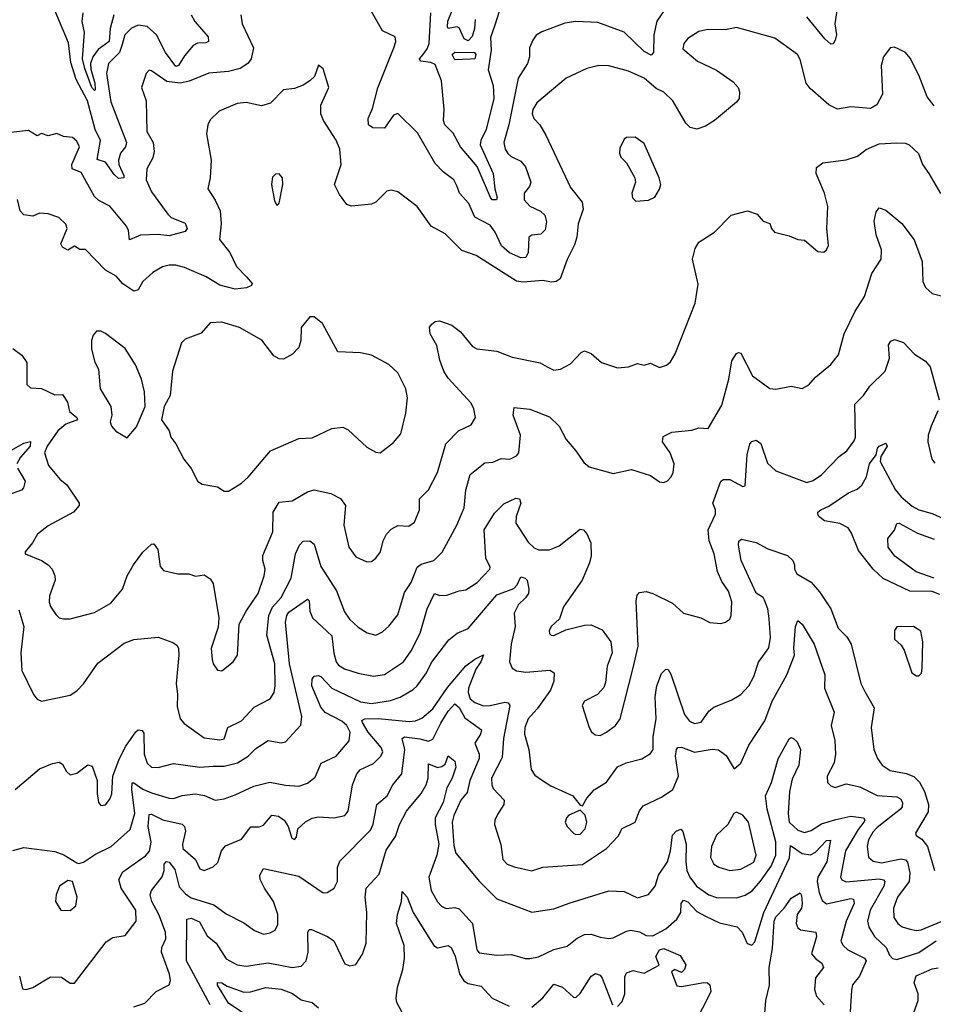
# Model space of a CAD drawing. Extents: x 1843161 to 1959474, y 907081 to 1016326.
# Tile 229 of 256: x 1873665 to 1877821, y 984417 to 988894. Entities that reach past the tile are written whole.
import ezdxf

# ---------------------------------------------------------------- set-up
doc = ezdxf.new("R2010")
doc.units = 0

msp = doc.modelspace()

# ---------------------------------------------------------------- linework, layer by layer
at = {"layer": '0CON20XD'}
for points in [[(1874445.9, 988915.9), (1874462, 988885), (1874522.4, 988815), (1874523.6, 988795), (1874511.8, 988788.2), (1874473.6, 988786.4), (1874453.8, 988776.2), (1874415, 988730), (1874387.8, 988685), (1874375, 988680.8), (1874328.8, 988745), (1874288.1, 988825), (1874245, 988862.9), (1874205, 988869.1), (1874174.7, 988855.3), (1874143.3, 988825), (1874131.2, 988781.2), (1874118.7, 988745), (1874069.2, 988695), (1874060.9, 988649.1), (1874080.5, 988520.5), (1874151.7, 988335), (1874146.6, 988315), (1874123.4, 988286.6), (1874114.3, 988255), (1874115.8, 988235), (1874139.8, 988185), (1874138.8, 988175), (1874115, 988172.3), (1874095, 988189.8), (1874055, 988245.7), (1874018, 988258), (1874033.2, 988345), (1874008, 988395), (1873973.4, 988525), (1873921.8, 988621.8), (1873898.3, 988698.3), (1873887.9, 988787.9), (1873805, 988984.2)], [(1876635.9, 988994.1), (1876563.3, 988886.7), (1876549.1, 988825), (1876547.8, 988745), (1876537, 988733), (1876505, 988748.8), (1876415, 988837.1), (1876295, 988881.5), (1876195, 988885.6), (1876145, 988878.1), (1876040.9, 988839.1), (1876015, 988822.5), (1875999.2, 988800.8), (1875984.5, 988765), (1875983.5, 988725), (1875975.6, 988695), (1875932.6, 988627.4), (1875890.2, 988415), (1875867.6, 988335), (1875873.5, 988305), (1875885.4, 988285), (1875901.2, 988271.2), (1875945, 988250.8), (1875965.3, 988225), (1875990, 988155), (1875984.1, 988135), (1875960, 988105), (1875959.7, 988075), (1875985, 988046.5), (1876033.7, 988023.7), (1876054.6, 988004.6), (1876061.3, 987975), (1876055, 987937.5), (1876035, 987918.8), (1875995, 987913.6), (1875980.6, 987905), (1875978.4, 987835), (1875967.7, 987812.3), (1875945, 987810.9), (1875893.1, 987833.1), (1875857.4, 987865), (1875827.5, 987927.5), (1875805, 987959.1), (1875735, 987995.5), (1875708.1, 988058.1), (1875665.4, 988105), (1875655.3, 988135.3), (1875640, 988165), (1875591.3, 988201.3), (1875555, 988240), (1875475, 988378.6), (1875385, 988466.7), (1875365, 988459.2), (1875325, 988400.8), (1875271.7, 988401.7), (1875252.5, 988415), (1875250.6, 988445), (1875270.5, 988489.5), (1875295, 988584), (1875367.8, 988765), (1875375.8, 988795), (1875373.3, 988815), (1875315, 988842.5), (1875252.7, 988952.7)], [(1877384.8, 988955), (1877373.5, 988875), (1877380.8, 988825), (1877375, 988800.6), (1877365, 988783.3), (1877355, 988782), (1877327.3, 988807.3), (1877245, 988906.9)], [(1874670.8, 988915), (1874676.7, 988875), (1874729.2, 988765), (1874717.8, 988715), (1874702.5, 988695), (1874667.9, 988672.1), (1874615, 988658.8), (1874525, 988650.5), (1874436.4, 988613.6), (1874395, 988604.3), (1874335, 988613.1), (1874265, 988661.4), (1874255, 988663.8), (1874241.1, 988648.9), (1874220, 988585), (1874241.1, 988525), (1874244.4, 988385), (1874271.9, 988335), (1874276.9, 988295), (1874270.6, 988265), (1874243.3, 988215), (1874240.9, 988165), (1874265, 988111.5), (1874339.7, 988009.7), (1874355, 987994.2), (1874418.6, 987968.6), (1874427.9, 987945), (1874418.6, 987931.4), (1874345, 987910.4), (1874295, 987916.5), (1874215, 987914.4), (1874165, 987892.5), (1874160.3, 987935), (1874151.3, 987955), (1874075, 988045.4), (1874025, 988071.8), (1874005, 988090.5), (1873945, 988198.4), (1873903.4, 988215), (1873903.1, 988235), (1873937.8, 988315), (1873925, 988341.2), (1873905, 988358), (1873865, 988363.3), (1873835, 988376.7), (1873795, 988366.2), (1873765, 988376.2), (1873745, 988366.2), (1873705, 988389.4), (1873625, 988380.6)], [(1874093.6, 988915), (1874077.2, 988852.8), (1874072.1, 988795), (1874021.9, 988758.1), (1873998.7, 988725), (1873987.3, 988695), (1873988.6, 988668.6), (1874007.8, 988605), (1874008.1, 988575), (1874005, 988572.2), (1873993.1, 988585), (1873961.5, 988671.5), (1873951.3, 988715), (1873960.6, 988835), (1873950.1, 988885), (1873953.7, 988925)], [(1875848.2, 988935), (1875825.4, 988864.6), (1875807.3, 988812.7), (1875809.8, 988755), (1875796.8, 988665), (1875818.8, 988595), (1875822.7, 988535), (1875787.6, 988395), (1875762.7, 988345), (1875760.5, 988325), (1875819.6, 988195), (1875826.8, 988125), (1875837.5, 988085), (1875834, 988075), (1875815, 988074.8), (1875806.1, 988085), (1875746, 988226), (1875670.5, 988315), (1875637.3, 988377.3), (1875599.1, 988415), (1875592.5, 988435), (1875596.1, 988485), (1875584.5, 988615.5), (1875555, 988689.6), (1875535, 988699), (1875488.6, 988705), (1875484.5, 988715), (1875500.7, 988735), (1875519.3, 988760.7), (1875527.6, 988785), (1875535.3, 988925)], [(1875737.6, 988895), (1875733.3, 988853.3), (1875723.2, 988816.8), (1875705, 988796.9), (1875686.5, 988806.5), (1875665, 988857.1), (1875655, 988861.3), (1875615, 988854.1), (1875610.7, 988860.7), (1875612.5, 988887.5), (1875631.9, 988935)], [(1877825, 988502), (1877793.1, 988543.1), (1877755, 988641.2), (1877715, 988718.8), (1877694.1, 988744.1), (1877661.4, 988761.4), (1877645, 988768.8), (1877625, 988766.2), (1877594, 988725), (1877584.3, 988685), (1877589.2, 988555), (1877563.2, 988506.8), (1877535, 988490), (1877445, 988497.5), (1877385, 988486.2), (1877345, 988506), (1877261.4, 988581.4), (1877242.9, 988605), (1877215, 988712.5), (1877202.5, 988735), (1877100.2, 988810.2), (1876925, 988858.6), (1876875, 988847.8), (1876795, 988849.1), (1876755, 988839.5), (1876705, 988807.5), (1876685.8, 988785), (1876681.4, 988761.4), (1876748.8, 988705), (1876834.6, 988664.6), (1876910.9, 988610.9), (1876933.8, 988585), (1876940, 988565), (1876937.5, 988535), (1876925, 988518), (1876825, 988436), (1876785, 988410), (1876745, 988395.8), (1876715, 988404.2), (1876695, 988422.5), (1876635.7, 988525), (1876595, 988564.3), (1876560.7, 988580.7), (1876505, 988628.5), (1876435, 988659.1), (1876345, 988684.5), (1876300, 988685), (1876245, 988672.2), (1876151.5, 988628.5), (1876017.5, 988515), (1875999.7, 988485), (1875996.7, 988465), (1876003.7, 988443.7), (1876030.6, 988415), (1876059.1, 988369.1), (1876170.6, 988130.6), (1876224.1, 988064.1), (1876227.8, 988032.2), (1876205.9, 987965.9), (1876200, 987905), (1876189.3, 987870.7), (1876155, 987803.3), (1876124.3, 987715), (1876105, 987703.8), (1876085, 987700.9), (1876045, 987707.5), (1875955, 987700.5), (1875925, 987705.6), (1875741.1, 987821.1), (1875676.2, 987845), (1875600.3, 987920.3), (1875537.5, 987955), (1875472.9, 988045), (1875385, 988110.8), (1875355, 988119.2), (1875335, 988114.2), (1875285.5, 988064.5), (1875265, 988055.6), (1875175, 988046.5), (1875152.8, 988052.8), (1875119.5, 988099.5), (1875097.5, 988145), (1875127.8, 988235), (1875120.8, 988305), (1875105, 988345.8), (1875046.7, 988435), (1875035.5, 988465), (1875034.6, 988505.4), (1875072, 988585), (1875045, 988670), (1875025, 988687.5), (1875006.2, 988635), (1874984.6, 988615.4), (1874954.6, 988595.4), (1874915, 988580.5), (1874864.6, 988575.4), (1874806.4, 988513.6), (1874765, 988502.2), (1874695, 988517.7), (1874655, 988512.8), (1874572.7, 988477.3), (1874532.3, 988437.7), (1874521.5, 988415), (1874515.5, 988375), (1874535.6, 988255), (1874532, 988175), (1874521.2, 988125), (1874555, 988073.8), (1874576.7, 988025), (1874582.2, 987965), (1874573.6, 987895), (1874620.8, 987835), (1874652.3, 987772.3), (1874697.5, 987725), (1874723.3, 987695), (1874720, 987685), (1874697.5, 987675), (1874645, 987669.2), (1874575, 987686.1), (1874514.3, 987725), (1874415, 987766.7), (1874375, 987777.8), (1874345, 987777.5), (1874315, 987770.6), (1874271.2, 987745), (1874225, 987703.3), (1874204.4, 987665.6), (1874185, 987660), (1874135, 987692.7), (1874105, 987727.5), (1874055, 987755.6), (1873965, 987849.4), (1873939.3, 987849.3), (1873915, 987863.6), (1873885, 987845.5), (1873859.8, 987859.8), (1873853.1, 987875), (1873882.1, 987945), (1873874.6, 987964.6), (1873844, 987994), (1873795, 988010.8), (1873755, 988013.5), (1873725, 988000.6), (1873685, 988007.1), (1873668.1, 988025), (1873655.5, 988075.5)], [(1875645, 988711.2), (1875633.2, 988735), (1875645, 988746.3), (1875733.8, 988745), (1875740.5, 988735), (1875735, 988716.2), (1875715, 988713.8), (1875645, 988711.2)], [(1874585, 985933.3), (1874636.2, 985975), (1874655.7, 986005), (1874664.4, 986145), (1874695.4, 986204.6), (1874750, 986285), (1874777.3, 986365), (1874781.2, 986395), (1874771.1, 986435), (1874771.6, 986458.4), (1874816.2, 986565), (1874818.9, 986655), (1874845, 986699.4), (1874905, 986706.5), (1874975, 986747.5), (1875005, 986755.5), (1875080.3, 986740.3), (1875125, 986717.5), (1875146.7, 986685), (1875140, 986595), (1875161.9, 986495), (1875195, 986452), (1875245, 986429.2), (1875265, 986430.8), (1875285.8, 986445), (1875306.9, 986475), (1875318.9, 986525), (1875333.1, 986555), (1875355, 986577.1), (1875385, 986594.2), (1875435, 986590.6), (1875460.7, 986609.3), (1875484.5, 986665), (1875483.5, 986715), (1875525, 986756), (1875565.6, 986835), (1875604.4, 986965), (1875660.8, 987025), (1875718.8, 987051.2), (1875738.6, 987085), (1875731.5, 987125), (1875719.5, 987149.5), (1875614.4, 987264.4), (1875595, 987295.7), (1875576.2, 987345), (1875562.9, 987412.9), (1875532.5, 987465), (1875530, 987495), (1875540.5, 987509.5), (1875555, 987521.2), (1875575, 987524.2), (1875631.2, 987505), (1875670.8, 987475), (1875725, 987407.5), (1875745, 987396.7), (1875835, 987386.9), (1875905, 987359.4), (1876033.4, 987333.4), (1876065, 987316), (1876095, 987300), (1876125.6, 987304.4), (1876170.8, 987329.2), (1876219.6, 987380.4), (1876235, 987388.1), (1876265, 987375.7), (1876311.2, 987335), (1876385, 987310.8), (1876435, 987315.5), (1876475, 987330.6), (1876505, 987323.1), (1876535, 987331.9), (1876575, 987312.5), (1876607, 987323), (1876625, 987338.8), (1876647.1, 987375), (1876737.8, 987605), (1876750.9, 987690.9), (1876725.5, 987805), (1876737.2, 987852.8), (1876755, 987882.5), (1876825, 987927.5), (1876901.2, 988005), (1876975, 988024.2), (1877019.2, 988009.2), (1877047.7, 987977.7), (1877077.7, 987967.7), (1877084.4, 987944.4), (1877098.1, 987928.1), (1877165, 987910.6), (1877205, 987894), (1877235, 987891.2), (1877295, 987840), (1877323, 987837), (1877335, 987847.5), (1877343.6, 987866.4), (1877335.8, 987945), (1877341.1, 988045), (1877325.6, 988105), (1877288, 988195), (1877288.8, 988221.2), (1877317.6, 988242.4), (1877425, 988256.9), (1877476.2, 988273.8), (1877515, 988303.8), (1877575, 988328.6), (1877655, 988333.1), (1877695, 988331.9), (1877711.2, 988325), (1877753.8, 988285), (1877771.2, 988235), (1877801.2, 988195), (1877853.6, 988103.6)], [(1876468.3, 988068.3), (1876525, 988073.3), (1876553.9, 988086.1), (1876575, 988122.5), (1876580.8, 988145), (1876574.2, 988175), (1876505, 988331.2), (1876465, 988358.8), (1876425, 988357.5), (1876415, 988350), (1876395, 988310), (1876393.6, 988286.4), (1876399.3, 988269.3), (1876425, 988242.5), (1876463.3, 988175), (1876466.7, 988155), (1876450, 988105), (1876453, 988083), (1876468.3, 988068.3)], [(1874835, 988050), (1874845, 988060), (1874862.9, 988145), (1874861.2, 988175), (1874845, 988193.3), (1874829.3, 988190.7), (1874815, 988177.5), (1874810, 988145), (1874825, 988070), (1874835, 988050)], [(1874595, 985624), (1874612.2, 985675), (1874674.2, 985705.8), (1874732.1, 985767.9), (1874804.7, 985805.3), (1874822.3, 985835), (1874827.2, 985865), (1874825.7, 985965), (1874789.8, 986095), (1874799.3, 986185), (1874815, 986222.2), (1874855, 986266.7), (1874900.7, 986355), (1874920, 986465), (1874938.5, 986505), (1874955, 986522.9), (1874985, 986524.4), (1875005, 986509.2), (1875035, 986408.1), (1875107, 986297), (1875142.3, 986202.3), (1875165, 986168.2), (1875205, 986131.9), (1875245.6, 986105.6), (1875285, 986095.8), (1875315, 986110.8), (1875345, 986135.7), (1875385, 986187.5), (1875415, 986290), (1875445.4, 986335), (1875472.7, 986405), (1875491.7, 986418.3), (1875549.2, 986435), (1875587.1, 986472.9), (1875653.9, 986596.1), (1875686.8, 986675), (1875695.3, 986755), (1875713.6, 986826.4), (1875780.6, 986879.4), (1875817.7, 986882.3), (1875855, 986898.9), (1875895, 986895.8), (1875925, 986911.4), (1875935, 986923.8), (1875943.8, 987005), (1875910.5, 987095), (1875915, 987130), (1875985, 987122.5), (1876075, 987088.5), (1876118.9, 987045), (1876151.1, 986985), (1876195, 986934), (1876230.7, 986880.7), (1876255, 986860.8), (1876365, 986830.8), (1876448.3, 986848.3), (1876535, 986821.9), (1876575, 986792), (1876595, 986789.2), (1876612.4, 986797.6), (1876628.1, 986815), (1876637.5, 986835), (1876642.2, 986875), (1876624.4, 986925), (1876589.2, 986975), (1876591.7, 986998.3), (1876632.3, 987017.7), (1876723.1, 987026.9), (1876755, 987038), (1876796.2, 987035), (1876859.1, 987140.9), (1876891.2, 987258.8), (1876905, 987342.5), (1876925, 987376.2), (1876935, 987381.2), (1876945, 987377.5), (1876998.6, 987275), (1877077.3, 987217.3), (1877105, 987214.2), (1877175, 987228), (1877225, 987216.7), (1877255, 987233.3), (1877285, 987268.8), (1877354.4, 987325.6), (1877389.5, 987370.5), (1877415.7, 987465), (1877465, 987568), (1877507.9, 987635), (1877541, 987739), (1877584.4, 987805), (1877585, 987847.5), (1877561.1, 987915), (1877552.1, 987977.9), (1877560.6, 988019.4), (1877575, 988038.8), (1877605, 988027.5), (1877677.1, 987967.1), (1877733.1, 987893.1), (1877770, 987795), (1877772.7, 987702.7), (1877785.9, 987675.9), (1877815, 987648.8), (1877875, 987634)], [(1874615, 986750.8), (1874675, 986785.8), (1874705, 986813.3), (1874806.4, 986933.6), (1874935, 986990), (1874995, 986992.2), (1875085, 987034.3), (1875135, 987040.8), (1875159.1, 987029.1), (1875245, 986950), (1875285, 986928), (1875305, 986923.8), (1875365, 986972), (1875398.7, 987011.3), (1875421.9, 987105), (1875429.2, 987175), (1875421.4, 987215), (1875385, 987287.5), (1875345, 987326), (1875265, 987368.6), (1875215, 987378.5), (1875113.1, 987383.1), (1875043, 987513), (1875005, 987543.3), (1874985, 987543.3), (1874946.2, 987493.8), (1874944.3, 987435), (1874935, 987403.8), (1874906.3, 987373.7), (1874865, 987350), (1874845, 987351.4), (1874820.8, 987365), (1874767, 987437), (1874665, 987493.5), (1874585, 987518.1), (1874532.5, 987515), (1874490.9, 987469.1), (1874418.3, 987441.7), (1874401.9, 987425), (1874360.4, 987295), (1874349.4, 987185), (1874322.5, 987135), (1874310, 987075), (1874346, 987025), (1874352.9, 986995), (1874375.7, 986965), (1874412.5, 986895), (1874445, 986853.3), (1874475, 986793.8), (1874495, 986782), (1874565, 986769.2), (1874595, 986750.8), (1874615, 986750.8)], [(1874155, 986992.5), (1874196.7, 987043.3), (1874235.7, 987135), (1874232.4, 987202.4), (1874219.1, 987259.1), (1874192.9, 987325), (1874145, 987398.2), (1874055, 987467.1), (1874035, 987476.9), (1874015, 987477.5), (1874000.3, 987459.7), (1873992, 987435), (1873992.1, 987395), (1874007.2, 987337.2), (1874023.8, 987305), (1874031.3, 987215), (1874079.6, 987135), (1874084.5, 987095.5), (1874076.7, 987065), (1874082.9, 987045), (1874102.4, 987022.4), (1874155, 986992.5)], [(1874545, 985499.2), (1874595, 985500.3), (1874656.7, 985515), (1874704.8, 985545.2), (1874739.3, 985580.7), (1874795, 985617.3), (1874855, 985605.6), (1874875, 985610), (1874943.8, 985686.2), (1874948.7, 985725), (1874892.1, 985965), (1874874.3, 986155), (1874880, 986185), (1874889.6, 986200.4), (1874975, 986259.4), (1874981.5, 986251.5), (1874985.3, 986205), (1874996.9, 986175), (1875085, 986093.1), (1875095, 986014), (1875104.7, 985975), (1875115, 985959.5), (1875142.1, 985942.1), (1875205, 985922.6), (1875275, 985908.9), (1875325, 985916.9), (1875410.4, 985975), (1875446, 986025), (1875486.9, 986105), (1875518.5, 986215), (1875551.9, 986285), (1875576.2, 986276.2), (1875607.8, 986277.8), (1875665, 986297.3), (1875695, 986300.9), (1875746.5, 986335), (1875804.4, 986395), (1875805.4, 986405), (1875786.2, 986446.2), (1875777.9, 986575), (1875825, 986649.6), (1875867.8, 986692.2), (1875921.7, 986718.3), (1875938.8, 986715), (1875944.1, 986695), (1875922.8, 986635), (1875921.8, 986605), (1875977.7, 986517.7), (1876005, 986492.1), (1876025, 986482.7), (1876075, 986483.1), (1876118.7, 986501.3), (1876215, 986578), (1876230, 986575), (1876245.6, 986555.6), (1876262.5, 986515), (1876264.2, 986455.8), (1876257.5, 986425), (1876224.4, 986345), (1876139.2, 986225), (1876120.5, 986169.5), (1876082.9, 986135), (1876073.1, 986115), (1876075, 986102.5), (1876082.5, 986095), (1876095, 986094.3), (1876150, 986120), (1876235, 986141.4), (1876265, 986142.9), (1876315, 986119.2), (1876354.3, 986065), (1876360, 986015), (1876336.7, 985955), (1876329.8, 985880.2), (1876321.8, 985858.2), (1876293.8, 985826.2), (1876234, 985795), (1876223.6, 985776.4), (1876255.7, 985675), (1876265.6, 985655.6), (1876282.3, 985642.3), (1876305, 985640), (1876335, 985654.4), (1876375, 985684.4), (1876396.9, 985715), (1876455, 985946.7), (1876478.8, 986045), (1876468.8, 986251.2), (1876473.4, 986276.6), (1876485, 986290), (1876515, 986294.4), (1876545, 986285.5), (1876635, 986240.6), (1876685, 986195.6), (1876763.9, 986173.9), (1876805, 986153.8), (1876855, 986148.8), (1876875.6, 986154.4), (1876895, 986168.8), (1876901.9, 986185), (1876905, 986247.5), (1876890, 986295), (1876859.5, 986339.5), (1876840, 986385), (1876824.7, 986465), (1876800.8, 986525), (1876796.5, 986575), (1876830, 986645), (1876830.5, 986665), (1876818.5, 986695), (1876855, 986796), (1876866.8, 986803.2), (1876895, 986803.1), (1876955, 986770.8), (1876965.7, 986774.3), (1876974.6, 986914.6), (1876986.4, 986965), (1876995, 986976.7), (1877015, 986981.8), (1877037, 986967), (1877066.8, 986876.8), (1877105, 986842.5), (1877245, 986789.4), (1877275, 986798.9), (1877311.9, 986825), (1877392.3, 986907.7), (1877426.9, 986933.1), (1877461.3, 986978.7), (1877466.5, 986995), (1877463.5, 987145), (1877502.7, 987185), (1877532.6, 987227.4), (1877602.5, 987295), (1877622.2, 987355), (1877617.1, 987415), (1877627.6, 987432.4), (1877645, 987440), (1877685, 987426.2), (1877735, 987373.5), (1877785, 987341.4), (1877806, 987316), (1877847.5, 987165)], [(1873635, 987399.5), (1873675, 987368.9), (1873698.5, 987335), (1873697.5, 987235), (1873715, 987220), (1873765, 987216.7), (1873825, 987188), (1873859.6, 987189.6), (1873882.5, 987155), (1873891.6, 987111.6), (1873925.6, 987084.4), (1873928.5, 987075), (1873875, 987054.6), (1873839.6, 987025), (1873790.2, 986955), (1873777.9, 986925), (1873796.7, 986866.7), (1873848.1, 986805), (1873879.2, 986779.2), (1873936, 986695), (1873935.8, 986685), (1873910.8, 986655), (1873795, 986592.5), (1873745.8, 986555), (1873724, 986515), (1873690, 986475), (1873690, 986465), (1873765, 986435.5), (1873795, 986415.5), (1873812.5, 986395), (1873825.3, 986365), (1873826.5, 986345), (1873800.5, 986275), (1873798.8, 986245), (1873805.3, 986225.3), (1873829.8, 986189.8), (1873845, 986174.2), (1873865, 986170), (1873895, 986170), (1874005, 986198.9), (1874079.3, 986240.7), (1874132.7, 986305), (1874154.6, 986365), (1874183.3, 986415), (1874225, 986473.1), (1874265, 986508.8), (1874275, 986510), (1874294.4, 986484.4), (1874305, 986407.5), (1874319.1, 986389.1), (1874385, 986374.2), (1874435, 986373.8), (1874465, 986363.8), (1874505, 986370), (1874531.7, 986351.7), (1874545, 986330), (1874570.5, 986175), (1874567.8, 986132.2), (1874536.9, 986035), (1874540.6, 985985), (1874545.8, 985965), (1874565, 985936.7), (1874585, 985933.3)], [(1877841.8, 987115), (1877811.4, 987045), (1877798.1, 987005), (1877795.8, 986975), (1877813.8, 986895), (1877827.7, 986877.7)], [(1873625, 986934.8), (1873685, 986968.7), (1873715.3, 986975.3), (1873713.5, 986955), (1873668.6, 986905), (1873653.1, 986875)], [(1877851, 986281), (1877815, 986294.1), (1877714, 986295), (1877592.9, 986352.9), (1877547.1, 986395), (1877479.9, 986479.9), (1877449.1, 986559.1), (1877433.5, 986583.5), (1877395, 986602.5), (1877326.2, 986615), (1877300, 986635), (1877296, 986645), (1877296.2, 986655), (1877308.8, 986665), (1877345, 986682.5), (1877435, 986742.3), (1877475, 986759.7), (1877495, 986776.8), (1877517, 986815), (1877530.9, 986875), (1877560.3, 986915), (1877567.6, 986945), (1877575, 986955.2), (1877605, 986968), (1877610.6, 986955), (1877582.6, 986907.4), (1877579.4, 986885), (1877647, 986757), (1877674.2, 986724.2), (1877725, 986682.4), (1877755, 986665.9), (1877815, 986648.2), (1877865, 986625.5)], [(1873656.2, 986855), (1873690.8, 986795), (1873682.2, 986765), (1873674, 986755), (1873615, 986733.8)], [(1877825, 986354.7), (1877743.2, 986383.2), (1877645.9, 986455), (1877615.4, 986495), (1877614.4, 986535.6), (1877645, 986572.5), (1877655, 986602.5), (1877665, 986604), (1877749.5, 986559.5), (1877825, 986532.4)], [(1873634.1, 985115.9), (1873685, 985130.4), (1873825, 985111.4), (1873866.8, 985096.8), (1873925, 985060), (1873935, 985056.7), (1873955, 985063.3), (1874009.7, 985100.3), (1874082, 985135), (1874167.3, 985212.7), (1874188.7, 985285), (1874174.8, 985395), (1874176.5, 985423.5), (1874185, 985424.6), (1874225, 985396.1), (1874265, 985378.1), (1874345, 985354.1), (1874365, 985352.5), (1874405, 985366.6), (1874465, 985373.9), (1874506.6, 985366.6), (1874555, 985345.6), (1874595, 985352.1), (1874645, 985369.6), (1874731.1, 985408.9), (1874802.4, 985427.6), (1874875, 985413.4), (1874935, 985409.6), (1874975, 985422.7), (1875009.4, 985450.6), (1875036.8, 985513.2), (1875105, 985546), (1875164.6, 985615), (1875168.9, 985655), (1875154, 985685), (1875130, 985705), (1875055, 985743.4), (1875035, 985767.5), (1874994.8, 985865), (1874995.2, 985894.8), (1875005, 985908.4), (1875022.7, 985912.7), (1875035, 985907.8), (1875085, 985854.7), (1875215, 985791.8), (1875265, 985785.2), (1875352, 985798), (1875395.7, 985814.3), (1875455, 985848.2), (1875472.7, 985865), (1875515.7, 985924.3), (1875538.8, 985971.2), (1875617.5, 986075), (1875655.8, 986105), (1875705, 986125.6), (1875835, 986278.4), (1875912.4, 986307.6), (1875928.5, 986325), (1875945, 986361.2), (1875963.8, 986355), (1875972.9, 986345), (1875981.9, 986305), (1875979.6, 986285), (1875966.7, 986265), (1875933.6, 986235), (1875915, 986196.2), (1875919.1, 986135), (1875900.8, 986055), (1875893.6, 985975), (1875905.5, 985945.5), (1875925, 985932.9), (1875967.7, 985927.7), (1876076.2, 985936.2), (1876095.7, 985925), (1876094.3, 985885.7), (1876080, 985845), (1876019.2, 985760.8), (1875977.8, 985715), (1875962.3, 985675), (1875961.8, 985645), (1875981.9, 985575), (1875991.5, 985485), (1876008.5, 985458.5), (1876042.9, 985435), (1876080.6, 985410.6), (1876182, 985365), (1876215, 985322.5), (1876225, 985320), (1876245.7, 985355), (1876278.3, 985391.7), (1876335, 985427.1), (1876385, 985497.5), (1876423.8, 985515), (1876495, 985532.7), (1876535, 985556.9), (1876546.2, 985575), (1876547.4, 985635), (1876560.9, 985715), (1876555.3, 985815), (1876562.8, 985865), (1876585, 985921.2), (1876605, 985941.2), (1876615, 985938.8), (1876627.6, 985917.6), (1876689.1, 985735), (1876711.5, 985705), (1876735, 985693.3), (1876765, 985700.5), (1876800.5, 985749.5), (1876822.6, 985767.4), (1876905, 985800.8), (1876945, 985825.4), (1876982, 985865), (1877005, 985907.5), (1877025, 985972.5), (1877072.6, 986037.4), (1877080, 986085), (1877075, 986170), (1877067.6, 986215), (1877053.1, 986255), (1877046.3, 986266.3), (1877015, 986287.1), (1876946.3, 986435), (1876934.6, 986505.4), (1876936.7, 986523.3), (1876947.7, 986532.3), (1877015, 986516.6), (1877068.1, 986488.1), (1877157.6, 986457.6), (1877182.6, 986435), (1877190.2, 986415), (1877189.4, 986395), (1877200.6, 986375), (1877265.8, 986335.8), (1877302.9, 986292.9), (1877354.6, 986215), (1877387.4, 986127.4), (1877427.3, 986087.3), (1877447.1, 986055), (1877491.5, 985875), (1877508.7, 985838.7), (1877551.8, 985765), (1877537.5, 985675), (1877550.4, 985575), (1877566.9, 985535), (1877588.2, 985505), (1877625, 985479.7), (1877696.9, 985466.9), (1877732.6, 985452.6), (1877757.6, 985427.6), (1877780.4, 985385), (1877798.5, 985325), (1877798.1, 985291.9), (1877740, 985195), (1877743.3, 985185), (1877768.5, 985168.5), (1877794, 985134), (1877825.6, 985025)], [(1873661.3, 986211.3), (1873683.8, 986135), (1873670, 986015), (1873674.7, 985934.7), (1873727.5, 985825), (1873745, 985804), (1873765, 985796), (1873895, 985822.9), (1873925, 985842.9), (1873955, 985874.2), (1874021.3, 985968.7), (1874141.3, 986058.7), (1874185, 986075.7), (1874295, 986087.1), (1874362.4, 986062.4), (1874380, 986050), (1874387, 986037), (1874389.6, 986005), (1874377.1, 985875), (1874383.8, 985825), (1874381.2, 985771.2), (1874395.6, 985715), (1874413.8, 985693.8), (1874505, 985628.1), (1874575, 985620), (1874595, 985624)], [(1873664.4, 984545), (1873677.8, 984487.8), (1873695, 984484.5), (1873725, 984494.4), (1873805, 984542), (1873855, 984540), (1873895, 984513.3), (1873915, 984513.3), (1874058.6, 984701.4), (1874089.7, 984720.3), (1874145, 984730.8), (1874195.4, 984794.6), (1874194.1, 984845), (1874126.3, 984945), (1874116.1, 984985), (1874135, 985019.1), (1874237.6, 985092.4), (1874256.1, 985113.9), (1874263, 985155), (1874249.3, 985225), (1874255, 985280), (1874265, 985282.2), (1874316.7, 985256.7), (1874404.3, 985235.7), (1874415.4, 985225), (1874420, 985205), (1874405.3, 985145), (1874407.9, 985125), (1874465.6, 985075), (1874485, 985033.8), (1874505, 985025.7), (1874545, 985042.2), (1874567.3, 985062.7), (1874583.3, 985115), (1874602.2, 985137.8), (1874675, 985167.5), (1874716, 985224), (1874755, 985224), (1874775, 985231.1), (1874812.5, 985277.5), (1874842.6, 985272.6), (1874867.8, 985255), (1874886.5, 985225), (1874903, 985173), (1874915, 985166.7), (1874925, 985177.5), (1874930.8, 985215), (1874965, 985246.9), (1874996, 985264), (1875025, 985270), (1875095, 985265.4), (1875145, 985276.4), (1875160, 985295), (1875178.5, 985415), (1875198.5, 985465), (1875215.8, 985485), (1875275, 985512.3), (1875307.5, 985545), (1875317.1, 985565), (1875309.2, 985585), (1875250.1, 985655), (1875225, 985699.2), (1875222.2, 985707.8), (1875235, 985715.4), (1875296.2, 985716.2), (1875436.4, 985703.6), (1875465, 985706.6), (1875495, 985718.8), (1875545, 985761.2), (1875611.8, 985858.2), (1875694.6, 985955.4), (1875735, 985986.8), (1875775.7, 986005.7), (1875763.3, 985975), (1875739.4, 985940.6), (1875707.3, 985855), (1875705.7, 985835), (1875715, 985806.4), (1875735, 985788.9), (1875775, 985774.3), (1875805, 985775.2), (1875871.3, 985791.3), (1875887.9, 985787.9), (1875894.6, 985775), (1875865.2, 985625.2), (1875860.1, 985539.9), (1875811.8, 985445), (1875812.2, 985415), (1875818.8, 985398.8), (1875868.9, 985345), (1875867.8, 985325), (1875839.1, 985280.9), (1875826.7, 985255), (1875825.6, 985235), (1875853.1, 985143.1), (1875862.9, 985075), (1875882.5, 985055), (1875915, 985042), (1875995, 985024.6), (1876045, 985040.9), (1876225, 985052.7), (1876333.9, 985126.1), (1876387.6, 985182.4), (1876405, 985216), (1876464.4, 985245.6), (1876485, 985296.7), (1876500.7, 985319.3), (1876585, 985359.5), (1876636, 985394), (1876661.3, 985455), (1876648.4, 985545), (1876652.3, 985575), (1876659.2, 985585), (1876675, 985586.8), (1876735, 985563.2), (1876815, 985577.1), (1876844.5, 985574.5), (1876878.3, 985548.3), (1876915, 985487.5), (1876945.7, 985514.3), (1876982.5, 985595), (1877055, 985706), (1877087.8, 985795), (1877155.3, 985915), (1877189.4, 986005), (1877186.5, 986036.5), (1877194.1, 986135), (1877205, 986162), (1877224.4, 986145), (1877278.7, 986055), (1877327.8, 985915), (1877325.4, 985855), (1877369.4, 985745), (1877355.5, 985685), (1877373.2, 985616.8), (1877376.5, 985555), (1877370.6, 985515), (1877338.1, 985455), (1877340, 985425), (1877355, 985410), (1877375, 985403.1), (1877425, 985420), (1877486.7, 985406.7)], [(1877755, 985910), (1877767, 985923), (1877770, 985945), (1877773.8, 986065), (1877763.6, 986113.6), (1877730, 986135), (1877655, 986133.3), (1877643.9, 986116.1), (1877645, 986077.5), (1877675, 986050), (1877687.7, 986027.7), (1877722.5, 985925), (1877745, 985910), (1877755, 985910)], [(1874185, 984406.1), (1874235, 984421.8), (1874285.6, 984475), (1874344.6, 984505.4), (1874351.5, 984525), (1874347.1, 984555), (1874310.3, 984655), (1874312.2, 984675), (1874329.7, 984715), (1874327.9, 984745), (1874298.3, 984825), (1874266.1, 984885), (1874259.1, 984915), (1874264.2, 984935), (1874313, 984997), (1874322.6, 985025), (1874322, 985055), (1874333, 985067), (1874345, 985063.8), (1874370.4, 985030.4), (1874391.3, 984951.3), (1874418.9, 984918.9), (1874445, 984902), (1874548.8, 984868.8), (1874605, 984828.6), (1874685, 984787.5), (1874733, 984753), (1874773.6, 984736.4), (1874805, 984741.9), (1874828, 984755), (1874840, 984780), (1874839.2, 984825), (1874819.5, 984885), (1874778.2, 984945), (1874758.6, 984985), (1874758.2, 985005), (1874775, 985034.2), (1874935, 984999.3), (1875045, 984924.4), (1875064.3, 984925.7), (1875096, 984945), (1875110.9, 984975), (1875111.5, 985038.5), (1875122.1, 985067.9), (1875260.7, 985209.3), (1875273.6, 985236.4), (1875289.5, 985325), (1875337.1, 985365), (1875362.9, 985415), (1875403.4, 985465), (1875417.8, 985575), (1875405.4, 985625), (1875415, 985633.2), (1875485.3, 985624.7), (1875525, 985613.5), (1875545, 985622.3), (1875580.4, 985695), (1875615, 985749.5), (1875645, 985783.4), (1875665, 985765.9), (1875690.1, 985720.1), (1875765.6, 985665), (1875761.2, 985645), (1875735.4, 985605), (1875754.6, 985555), (1875755.3, 985535), (1875713, 985435), (1875700.4, 985379.6), (1875671.9, 985345), (1875639.8, 985275), (1875633.2, 985245), (1875639.5, 985139.5), (1875648.7, 985105), (1875757.1, 984975), (1875835, 984896.7), (1875995, 984836.4), (1876095, 984851.8), (1876165, 984877.1), (1876345, 984932.9), (1876415, 984930.8), (1876475, 984901.2), (1876525, 984916), (1876555.4, 984954.6), (1876571.1, 985005), (1876611.4, 985065), (1876625.3, 985115), (1876635, 985186), (1876652, 985205), (1876673, 985213), (1876682.3, 985202.3), (1876696.4, 985145), (1876694.8, 985065), (1876700.5, 985025), (1876713.2, 984995), (1876744.1, 984954.1), (1876799.4, 984915), (1876835, 984902.4), (1876925, 984901.8), (1876965, 984912.8), (1876996.6, 984933.4), (1877035, 984977.8), (1877083, 985045), (1877105.2, 985095), (1877103.9, 985156.1), (1877064.6, 985305), (1877058.3, 985365), (1877084.2, 985425.8), (1877115, 985534), (1877165, 985623.8), (1877175, 985630), (1877185, 985626.2), (1877201.1, 985611.1), (1877217.5, 985575), (1877209.6, 985505), (1877179.3, 985440.7), (1877166.5, 985385), (1877160.2, 985285), (1877165.7, 985245), (1877205, 985208.9), (1877235, 985198.8), (1877265, 985208.2), (1877312.2, 985237.8), (1877377.6, 985257.6), (1877445, 985272.7), (1877504, 985265), (1877508.9, 985255), (1877505.2, 985245), (1877478.5, 985211.5), (1877421.6, 985115), (1877398.5, 984995), (1877405, 984982.5), (1877425, 984974.2), (1877575, 984988.2), (1877595, 984982.9), (1877599.6, 984975), (1877596.3, 984955), (1877533.8, 984845), (1877521.2, 984795), (1877528.2, 984768.2), (1877552.9, 984725), (1877606.2, 984675), (1877620.8, 984640.8), (1877635, 984625.6), (1877655, 984621.1), (1877755, 984653), (1877833.9, 984706.1)], [(1873645, 985393.1), (1873755, 985487.5), (1873815, 985512.5), (1873845, 985518), (1873859.5, 985509.5), (1873878, 985475), (1873895, 985460), (1873925, 985468.6), (1873975, 985506), (1873995, 985500), (1874018.1, 985435), (1874017.1, 985375), (1874024.6, 985335), (1874035, 985321.5), (1874055, 985323.5), (1874075, 985349.2), (1874085, 985373.8), (1874088.8, 985455), (1874118.1, 985531.9), (1874148.9, 985591.1), (1874193.3, 985656.7), (1874205, 985665.4), (1874222.4, 985662.4), (1874230.7, 985650.7), (1874231.1, 985555), (1874245, 985514.3), (1874265, 985495.6), (1874295, 985493.6), (1874365, 985511.3), (1874485, 985495.3), (1874545, 985499.2)], [(1874532, 984415), (1874424.7, 984615), (1874425.5, 984804.5), (1874445, 984808.8), (1874482.7, 984792.7), (1874517.9, 984727.9), (1874559.3, 984695), (1874604.5, 984624.5), (1874655, 984596.2), (1874695, 984590), (1874795, 984605.7), (1874905, 984584), (1874945, 984591.1), (1874967.8, 984615), (1874977.3, 984655), (1874976.6, 984743.4), (1874982.5, 984757.5), (1874992.9, 984757.1), (1875065.7, 984725.7), (1875095, 984705.5), (1875145, 984600.8), (1875167.7, 984592.3), (1875195, 984598), (1875224.5, 984645.5), (1875241.1, 984695), (1875243.8, 984835), (1875236.8, 984905), (1875241.1, 984945), (1875300.7, 985009.3), (1875332.1, 985117.9), (1875375, 985180.5), (1875392.5, 985235), (1875424.7, 985295), (1875492.1, 985375), (1875513.9, 985415), (1875522.8, 985445), (1875525, 985510.6), (1875565, 985494), (1875585, 985498), (1875600.9, 985509.1), (1875615, 985546.2), (1875645, 985522.5), (1875648.6, 985495), (1875631.9, 985445), (1875608.2, 985401.8), (1875591.7, 985335), (1875555.6, 985265), (1875554.8, 985234.8), (1875571.3, 985145), (1875562.4, 985095), (1875526.5, 984995), (1875536.9, 984935), (1875565, 984882.9), (1875583.4, 984863.4), (1875605, 984853.1), (1875645, 984857.1), (1875665, 984852), (1875724.2, 984784.2), (1875744.6, 984665), (1875755, 984650.6), (1875835, 984640.8), (1875903, 984643), (1875965, 984625.6), (1875985.8, 984625.8), (1876025, 984633.2), (1876095, 984665.9), (1876155, 984681.8), (1876201.5, 984718.5), (1876235, 984734.6), (1876265, 984736.2), (1876305, 984722.1), (1876345, 984716.2), (1876365, 984719.5), (1876425, 984750.4), (1876445, 984754.1), (1876485, 984746.7), (1876515, 984729.6), (1876545, 984728.7), (1876605, 984761.1), (1876655, 984803.9), (1876672.1, 984835), (1876674, 984876), (1876685, 984890.2), (1876705, 984883.2), (1876745, 984839.6), (1876785, 984817.5), (1876848.1, 984788.1), (1876928.9, 984768.9), (1876951.9, 984745), (1876974.4, 984694.4), (1876995, 984686.2), (1877008.3, 984701.7), (1877050, 984835), (1877167.3, 985082.7), (1877171.1, 985138.9), (1877225, 985102.4), (1877262.6, 985097.4), (1877285, 985109.5), (1877335, 985161.3), (1877353.2, 985163.2), (1877336, 985065), (1877295.6, 984995), (1877293.3, 984975), (1877302.2, 984925), (1877315, 984888.9), (1877335, 984874.1), (1877445, 984898.7), (1877458.2, 984895), (1877461.6, 984875), (1877424.4, 984795), (1877400.4, 984705), (1877410.5, 984685), (1877431.5, 984665), (1877507.8, 984627.8), (1877515.7, 984615), (1877484.6, 984545), (1877454, 984506), (1877448.3, 984481.7), (1877439.1, 984335)], [(1877486.7, 985406.7), (1877566.2, 985366.2), (1877655, 985360.3), (1877671, 985351), (1877680.7, 985335), (1877679.1, 985315), (1877671.8, 985305), (1877565, 985221.6), (1877545, 985199.5), (1877526.1, 985165), (1877519.3, 985135), (1877526.6, 985086.6), (1877547.7, 985067.7), (1877585, 985061.2), (1877675, 985079), (1877694.8, 985074.8), (1877703.4, 985063.4), (1877713.4, 985015), (1877710.4, 984975), (1877658.2, 984905), (1877639.5, 984855), (1877641.8, 984811.8), (1877659.2, 984785), (1877679.9, 984769.9), (1877715, 984758.2), (1877745, 984752.4), (1877765, 984755.3), (1877856.3, 984793.7)], [(1876195, 985190), (1876215, 985191.4), (1876237.8, 985215), (1876244.4, 985245), (1876236.8, 985276.8), (1876215, 985300), (1876163.3, 985276.7), (1876152, 985265), (1876146, 985245), (1876156, 985225), (1876185, 985195.8), (1876195, 985190)], [(1876895, 985026.2), (1876945, 985031.5), (1877005, 985063.8), (1877015.3, 985095), (1876980, 985245), (1876955, 985277.1), (1876925, 985291.2), (1876913.8, 985285), (1876885.8, 985235), (1876834, 985186), (1876812.5, 985135), (1876807.5, 985085), (1876822.2, 985055), (1876845, 985040), (1876895, 985026.2)], [(1873895, 984844.2), (1873921.2, 984865), (1873927.1, 984905), (1873906.1, 984976.1), (1873885, 984980), (1873845.9, 984954.1), (1873832, 984915), (1873828.8, 984885), (1873852.5, 984845), (1873895, 984844.2)], [(1875418.1, 984355), (1875380.9, 984425), (1875377.3, 984445), (1875383.6, 984495), (1875408.5, 984575), (1875415.5, 984625), (1875414.4, 984685), (1875378.9, 984785), (1875383.5, 984825), (1875401.9, 984885), (1875405, 984930), (1875428.5, 984905), (1875454.8, 984834.8), (1875549.1, 984685), (1875565, 984673.8), (1875614.5, 984684.5), (1875627.3, 984675), (1875646.8, 984636.8), (1875665.5, 984555.5), (1875685, 984523.9), (1875705, 984512.5), (1875765, 984500.4), (1875815, 984444.5), (1875891.7, 984408.3)], [(1877055.2, 984374.8), (1877058.6, 984435), (1877075.6, 984505), (1877074.8, 984585), (1877089, 984671), (1877096.9, 984795), (1877105, 984815.2), (1877143.2, 984855), (1877175, 984900.5), (1877215, 984923.8), (1877221.9, 984911.9), (1877224.7, 984875), (1877220.6, 984855), (1877201.1, 984825), (1877197.3, 984785), (1877205, 984765.6), (1877216.4, 984756.4), (1877286.9, 984745), (1877288.8, 984725), (1877266.1, 984646.1), (1877285.5, 984625.5), (1877313.1, 984605), (1877321.9, 984585), (1877285, 984537.5), (1877280, 984485), (1877288.8, 984455), (1877324.1, 984415)], [(1876385, 984406.9), (1876405, 984430), (1876417.5, 984465), (1876418, 984542), (1876425, 984560), (1876455, 984570.6), (1876505, 984559.2), (1876573.3, 984595), (1876558.4, 984635), (1876575, 984665.2), (1876595, 984670.4), (1876669.9, 984639.9), (1876695, 984596.5), (1876688.6, 984575), (1876675, 984562.3), (1876645, 984574.8), (1876630.4, 984565), (1876655, 984501.1), (1876675, 984498.2), (1876776.5, 984516.5), (1876794.4, 984514.4), (1876805, 984506.2), (1876808.5, 984475), (1876784.3, 984425.7), (1876742.5, 984345)], [(1877704.2, 984305), (1877752.4, 984435), (1877751.2, 984465), (1877733.4, 984515), (1877743.1, 984546.9), (1877815, 984578.9), (1877842.5, 984582.5)], [(1875995, 984404), (1876045, 984446.9), (1876095, 984508.6), (1876135, 984495.6), (1876185, 984449.2), (1876195, 984447.5), (1876215, 984465.8), (1876264.1, 984545.9), (1876285, 984556.9), (1876305, 984549.4), (1876315, 984535.8), (1876361.1, 984415)], [(1874774.6, 984315), (1874615, 984421.9), (1874565.6, 984505), (1874565, 984515.7), (1874584.4, 984515.6), (1874609.2, 984499.2), (1874685, 984472.7), (1874715, 984474.6), (1874785, 984493.8), (1874855, 984486.7), (1874906.1, 984466.1), (1874945, 984438.1), (1874995, 984426), (1875025, 984401.9)]]:
    msp.add_lwpolyline(points, dxfattribs=at)

doc.saveas('drawing.dxf')
